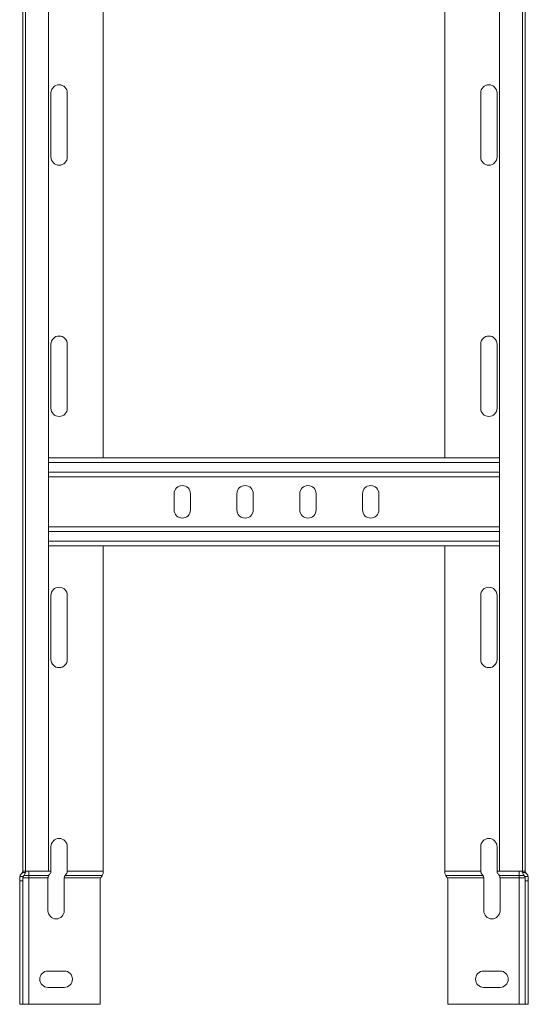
# Model space of a CAD drawing. Header units: millimetres. Extents: x -6 to 3617, y -5324 to -345.
# Tile 37 of 43: x 2284 to 2487, y -2081 to -1689. Entities that reach past the tile are written whole.
import ezdxf

# ---------------------------------------------------------------- set-up
doc = ezdxf.new("R2010")
doc.units = ezdxf.units.MM

msp = doc.modelspace()

# ---------------------------------------------------------------- linework, layer by layer
at = {"color": 7, "linetype": 'Continuous', "lineweight": 15}
for p, q in [((2286.75, -1480.87), (2286.75, -2027.87)), ((2295.85, -2027.87), (2295.85, -1480.87)), ((2475.4, -1480.87), (2475.4, -2027.87)), ((2484.5, -2027.87), (2484.5, -1480.87)), ((2317.63, -1863.37), (2317.63, -1598.37)), ((2453.63, -1863.37), (2453.63, -1598.37)), ((2285.63, -2027.94), (2285.63, -1639.63)), ((2485.63, -2027.94), (2485.63, -1639.63)), ((2296.88, -1718.12), (2296.88, -1743.62)), ((2303.38, -1743.62), (2303.38, -1718.12)), ((2467.88, -1743.62), (2467.88, -1718.12)), ((2474.38, -1718.12), (2474.38, -1743.62)), ((2296.88, -1818.12), (2296.88, -1843.62)), ((2303.38, -1843.62), (2303.38, -1818.12)), ((2467.88, -1843.62), (2467.88, -1818.12)), ((2474.38, -1818.12), (2474.38, -1843.62)), ((2475.4, -1863.37), (2295.85, -1863.37)), ((2475.4, -1870.87), (2295.85, -1870.87)), ((2345.88, -1877.62), (2345.88, -1884.12)), ((2352.38, -1884.12), (2352.38, -1877.62)), ((2370.88, -1877.62), (2370.88, -1884.12)), ((2377.38, -1884.12), (2377.38, -1877.62)), ((2395.88, -1877.62), (2395.88, -1884.12)), ((2402.38, -1884.12), (2402.38, -1877.62)), ((2420.88, -1877.62), (2420.88, -1884.12)), ((2427.38, -1884.12), (2427.38, -1877.62)), ((2475.4, -1890.87), (2295.85, -1890.87)), ((2475.4, -1898.37), (2295.85, -1898.37)), ((2317.63, -2027.87), (2317.63, -1898.37)), ((2453.63, -2027.87), (2453.63, -1898.37)), ((2296.88, -1918.12), (2296.88, -1943.62)), ((2303.38, -1943.62), (2303.38, -1918.12)), ((2467.88, -1943.62), (2467.88, -1918.12)), ((2474.38, -1918.12), (2474.38, -1943.62)), ((2296.88, -2018.12), (2296.88, -2027.87)), ((2303.38, -2027.87), (2303.38, -2018.12)), ((2467.88, -2027.87), (2467.88, -2018.12)), ((2474.38, -2018.12), (2474.38, -2027.87)), ((2284.43, -2030.55), (2284.49, -2030.02)), ((2284.49, -2030.02), (2285.75, -2030.02)), ((2285.52, -2028.36), (2285.63, -2028.36)), ((2285.63, -2028.37), (2285.63, -2027.94)), ((2285.63, -2028.37), (2286.78, -2028.37)), ((2286.74, -2027.87), (2285.64, -2027.87)), ((2288.03, -2029.66), (2286.03, -2029.66)), ((2295.85, -2027.87), (2286.75, -2027.87)), ((2288.03, -2027.87), (2288.03, -2029.66)), ((2288.03, -2029.66), (2288.03, -2030.55)), ((2288.03, -2029.66), (2295.92, -2029.66)), ((2302.42, -2029.66), (2317.28, -2029.66)), ((2303.38, -2027.87), (2317.63, -2027.87)), ((2317.63, -2027.87), (2317.63, -2028.36)), ((2467.88, -2027.87), (2453.63, -2027.87)), ((2453.63, -2027.87), (2453.63, -2028.36)), ((2468.84, -2029.66), (2453.98, -2029.66)), ((2483.23, -2029.66), (2475.34, -2029.66)), ((2475.4, -2027.87), (2484.5, -2027.87)), ((2483.23, -2027.87), (2483.23, -2029.66)), ((2483.23, -2029.66), (2485.23, -2029.66)), ((2483.23, -2029.66), (2483.23, -2030.55)), ((2485.63, -2028.37), (2484.48, -2028.37)), ((2484.52, -2027.87), (2485.62, -2027.87)), ((2486.77, -2030.02), (2485.51, -2030.02)), ((2485.63, -2028.37), (2485.63, -2027.94)), ((2485.74, -2028.36), (2485.63, -2028.36)), ((2486.83, -2030.55), (2486.77, -2030.02)), ((2284.43, -2031.68), (2284.43, -2030.55)), ((2285.63, -2031.68), (2284.43, -2031.68)), ((2284.43, -2031.68), (2284.43, -2080.87)), ((2285.63, -2030.55), (2285.63, -2031.68)), ((2288.03, -2030.55), (2285.63, -2030.55)), ((2285.63, -2080.87), (2285.63, -2031.68)), ((2288.03, -2030.55), (2288.03, -2080.87)), ((2288.03, -2030.55), (2295.68, -2030.55)), ((2295.68, -2043.62), (2295.68, -2030.55)), ((2302.18, -2030.55), (2316.69, -2030.55)), ((2302.18, -2030.55), (2302.18, -2043.62)), ((2316.43, -2080.87), (2316.43, -2031.68)), ((2469.08, -2030.55), (2454.57, -2030.55)), ((2454.83, -2080.87), (2454.83, -2031.68)), ((2469.08, -2030.55), (2469.08, -2043.62)), ((2483.23, -2030.55), (2475.58, -2030.55)), ((2475.58, -2043.62), (2475.58, -2030.55)), ((2483.23, -2030.55), (2485.63, -2030.55)), ((2483.23, -2030.55), (2483.23, -2080.87)), ((2485.63, -2030.55), (2485.63, -2031.68)), ((2485.63, -2031.68), (2486.83, -2031.68)), ((2485.63, -2080.87), (2485.63, -2031.68)), ((2486.83, -2031.68), (2486.83, -2030.55)), ((2486.83, -2031.68), (2486.83, -2080.87)), ((2295.68, -2067.62), (2302.18, -2067.62)), ((2475.58, -2067.62), (2469.08, -2067.62)), ((2302.18, -2074.12), (2295.68, -2074.12)), ((2469.08, -2074.12), (2475.58, -2074.12)), ((2284.43, -2080.87), (2285.63, -2080.87)), ((2288.03, -2080.87), (2285.63, -2080.87)), ((2316.43, -2080.87), (2288.03, -2080.87)), ((2454.83, -2080.87), (2483.23, -2080.87)), ((2483.23, -2080.87), (2485.63, -2080.87)), ((2486.83, -2080.87), (2485.63, -2080.87))]:
    msp.add_line(p, q, dxfattribs=at)
at = {"color": 8, "linetype": 'Continuous', "lineweight": 15}
for p, q in [((2475.4, -1865.17), (2295.85, -1865.17)), ((2475.4, -1869.07), (2295.85, -1869.07)), ((2475.4, -1892.67), (2295.85, -1892.67)), ((2475.4, -1896.57), (2295.85, -1896.57)), ((2295.85, -2027.87), (2296.88, -2027.87)), ((2475.4, -2027.87), (2474.38, -2027.87))]:
    msp.add_line(p, q, dxfattribs=at)
at = {"color": 7, "linetype": 'Continuous', "lineweight": 15}
for centre, radius, start, end in [((2300.13, -1718.12), 3.25, 0, 180), ((2471.13, -1718.12), 3.25, 0, 180), ((2300.13, -1743.62), 3.25, 180, 0), ((2471.13, -1743.62), 3.25, 180, 0), ((2300.13, -1818.12), 3.25, 0, 180), ((2471.13, -1818.12), 3.25, 0, 180), ((2300.13, -1843.62), 3.25, 180, 0), ((2471.13, -1843.62), 3.25, 180, 0), ((2349.13, -1877.62), 3.25, 0, 180), ((2374.13, -1877.62), 3.25, 0, 180), ((2399.13, -1877.62), 3.25, 0, 180), ((2424.13, -1877.62), 3.25, 360, 180), ((2349.13, -1884.12), 3.25, 180, 0), ((2374.13, -1884.12), 3.25, 180, 0), ((2399.13, -1884.12), 3.25, 180, 0), ((2424.13, -1884.12), 3.25, 180, 360), ((2300.13, -1918.12), 3.25, 0, 180), ((2471.13, -1918.12), 3.25, 0, 180), ((2300.13, -1943.62), 3.25, 180, 0), ((2471.13, -1943.62), 3.25, 180, 0), ((2300.13, -2018.12), 3.25, 0, 180), ((2471.13, -2018.12), 3.25, 0, 180), ((2284.43, -2027.87), 1.2, 335.7747, 0), ((2486.83, -2027.87), 1.2, 180, 204.2253), ((2319.03, -2031.68), 2.6, 154.1961, 180), ((2452.23, -2031.68), 2.6, 0, 25.8039), ((2298.93, -2043.62), 3.25, 180, 0), ((2472.33, -2043.62), 3.25, 180, 0), ((2295.68, -2070.87), 3.25, 90, 270), ((2302.18, -2070.87), 3.25, 270, 90), ((2469.08, -2070.87), 3.25, 90, 270), ((2475.58, -2070.87), 3.25, 270, 90)]:
    msp.add_arc(centre, radius, start, end, dxfattribs=at)
for points, knots in [([(2284.49, -2030.02), (2284.54, -2029.84), (2284.64, -2029.49), (2284.94, -2029.04), (2285.16, -2028.83), (2285.23, -2028.76)], [0, 0, 0, 0, 0.415391, 0.827778, 1, 1, 1, 1]), ([(2285.23, -2028.76), (2285.32, -2028.67), (2285.44, -2028.54), (2285.51, -2028.39), (2285.52, -2028.36)], [0, 0, 0, 0, 0.782734, 1, 1, 1, 1]), ([(2285.63, -2027.94), (2285.63, -2027.92), (2285.63, -2027.88), (2285.63, -2027.87), (2285.64, -2027.87)], [0, 0, 0, 0, 0.614411, 1, 1, 1, 1]), ([(2285.75, -2030.02), (2285.7, -2030.15), (2285.64, -2030.32), (2285.63, -2030.51), (2285.63, -2030.55)], [0, 0, 0, 0, 0.779168, 1, 1, 1, 1]), ([(2286.03, -2029.66), (2285.94, -2029.75), (2285.83, -2029.87), (2285.77, -2030), (2285.75, -2030.02)], [0, 0, 0, 0, 0.79559, 1, 1, 1, 1]), ([(2286.78, -2028.37), (2286.71, -2028.59), (2286.57, -2029.04), (2286.26, -2029.44), (2286.07, -2029.62), (2286.03, -2029.66)], [0, 0, 0, 0, 0.450587, 0.898476, 1, 1, 1, 1]), ([(2286.83, -2027.87), (2286.83, -2027.87), (2286.83, -2027.89), (2286.83, -2027.97), (2286.82, -2028.1), (2286.8, -2028.24), (2286.78, -2028.33), (2286.78, -2028.37)], [0, 0, 0, 0, 0.2140614, 0.42809, 0.6416928, 0.8536603, 1, 1, 1, 1]), ([(2295.68, -2030.55), (2295.69, -2030.43), (2295.7, -2030.19), (2295.8, -2029.88), (2295.88, -2029.73), (2295.92, -2029.66)], [0, 0, 0, 0, 0.346313, 0.691468, 1, 1, 1, 1]), ([(2295.92, -2029.66), (2295.99, -2029.54), (2296.09, -2029.39), (2296.24, -2029.24), (2296.28, -2029.21)], [0, 0, 0, 0, 0.771698, 1, 1, 1, 1]), ([(2296.28, -2029.21), (2296.41, -2029.07), (2296.66, -2028.8), (2296.85, -2028.31), (2296.87, -2028), (2296.88, -2027.87)], [0, 0, 0, 0, 0.4070001, 0.7516686, 1, 1, 1, 1]), ([(2302.42, -2029.66), (2302.37, -2029.75), (2302.27, -2029.95), (2302.19, -2030.28), (2302.18, -2030.49), (2302.18, -2030.55)], [0, 0, 0, 0, 0.406616, 0.815382, 1, 1, 1, 1]), ([(2302.78, -2029.21), (2302.67, -2029.33), (2302.52, -2029.48), (2302.44, -2029.62), (2302.42, -2029.66)], [0, 0, 0, 0, 0.771564, 1, 1, 1, 1]), ([(2303.38, -2027.87), (2303.36, -2028.04), (2303.33, -2028.39), (2303.11, -2028.86), (2302.89, -2029.09), (2302.78, -2029.21)], [0, 0, 0, 0, 0.33368, 0.666028, 1, 1, 1, 1]), ([(2316.69, -2030.55), (2316.77, -2030.4), (2316.87, -2030.21), (2317, -2030.06), (2317.03, -2030.02)], [0, 0, 0, 0, 0.778968, 1, 1, 1, 1]), ([(2317.03, -2030.02), (2317.07, -2029.97), (2317.18, -2029.84), (2317.24, -2029.72), (2317.28, -2029.66)], [0, 0, 0, 0, 0.438603, 1, 1, 1, 1]), ([(2317.28, -2029.66), (2317.37, -2029.48), (2317.53, -2029.16), (2317.62, -2028.67), (2317.63, -2028.41), (2317.63, -2028.36)], [0, 0, 0, 0, 0.4894757, 0.9088139, 1, 1, 1, 1]), ([(2453.98, -2029.66), (2453.89, -2029.48), (2453.72, -2029.16), (2453.64, -2028.67), (2453.63, -2028.41), (2453.63, -2028.36)], [0, 0, 0, 0, 0.489474, 0.908815, 1, 1, 1, 1]), ([(2454.23, -2030.02), (2454.19, -2029.97), (2454.08, -2029.84), (2454.02, -2029.72), (2453.98, -2029.66)], [0, 0, 0, 0, 0.438614, 1, 1, 1, 1]), ([(2454.57, -2030.55), (2454.49, -2030.4), (2454.39, -2030.21), (2454.26, -2030.06), (2454.23, -2030.02)], [0, 0, 0, 0, 0.778968, 1, 1, 1, 1]), ([(2467.88, -2027.87), (2467.9, -2028.04), (2467.93, -2028.39), (2468.15, -2028.86), (2468.37, -2029.09), (2468.48, -2029.21)], [0, 0, 0, 0, 0.333678, 0.666027, 1, 1, 1, 1]), ([(2468.48, -2029.21), (2468.59, -2029.33), (2468.74, -2029.48), (2468.82, -2029.62), (2468.84, -2029.66)], [0, 0, 0, 0, 0.771575, 1, 1, 1, 1]), ([(2468.84, -2029.66), (2468.89, -2029.75), (2468.99, -2029.95), (2469.07, -2030.28), (2469.08, -2030.49), (2469.08, -2030.55)], [0, 0, 0, 0, 0.406612, 0.815376, 1, 1, 1, 1]), ([(2474.98, -2029.21), (2474.85, -2029.07), (2474.6, -2028.8), (2474.41, -2028.31), (2474.39, -2028), (2474.38, -2027.87)], [0, 0, 0, 0, 0.406998, 0.751672, 1, 1, 1, 1]), ([(2475.34, -2029.66), (2475.27, -2029.54), (2475.17, -2029.39), (2475.02, -2029.24), (2474.98, -2029.21)], [0, 0, 0, 0, 0.771693, 1, 1, 1, 1]), ([(2475.58, -2030.55), (2475.57, -2030.43), (2475.56, -2030.19), (2475.46, -2029.88), (2475.38, -2029.73), (2475.34, -2029.66)], [0, 0, 0, 0, 0.346312, 0.691462, 1, 1, 1, 1]), ([(2484.43, -2027.87), (2484.43, -2027.87), (2484.43, -2027.89), (2484.43, -2027.97), (2484.44, -2028.1), (2484.46, -2028.24), (2484.47, -2028.33), (2484.48, -2028.37)], [0, 0, 0, 0, 0.214061, 0.428089, 0.641689, 0.853661, 1, 1, 1, 1]), ([(2484.48, -2028.37), (2484.55, -2028.59), (2484.69, -2029.04), (2485, -2029.44), (2485.19, -2029.62), (2485.23, -2029.66)], [0, 0, 0, 0, 0.450573, 0.898465, 1, 1, 1, 1]), ([(2485.23, -2029.66), (2485.32, -2029.75), (2485.43, -2029.87), (2485.49, -2030), (2485.51, -2030.02)], [0, 0, 0, 0, 0.795559, 1, 1, 1, 1]), ([(2485.51, -2030.02), (2485.56, -2030.15), (2485.62, -2030.32), (2485.63, -2030.51), (2485.63, -2030.55)], [0, 0, 0, 0, 0.7791661, 1, 1, 1, 1]), ([(2485.63, -2027.94), (2485.63, -2027.92), (2485.63, -2027.88), (2485.63, -2027.87), (2485.62, -2027.87)], [0, 0, 0, 0, 0.614409, 1, 1, 1, 1]), ([(2486.03, -2028.76), (2485.94, -2028.67), (2485.82, -2028.54), (2485.75, -2028.39), (2485.74, -2028.36)], [0, 0, 0, 0, 0.782747, 1, 1, 1, 1]), ([(2486.77, -2030.02), (2486.72, -2029.84), (2486.62, -2029.49), (2486.32, -2029.04), (2486.1, -2028.83), (2486.03, -2028.76)], [0, 0, 0, 0, 0.415393, 0.827766, 1, 1, 1, 1])]:
    msp.add_open_spline(points, degree=3, knots=knots, dxfattribs=at)

doc.saveas('drawing.dxf')
